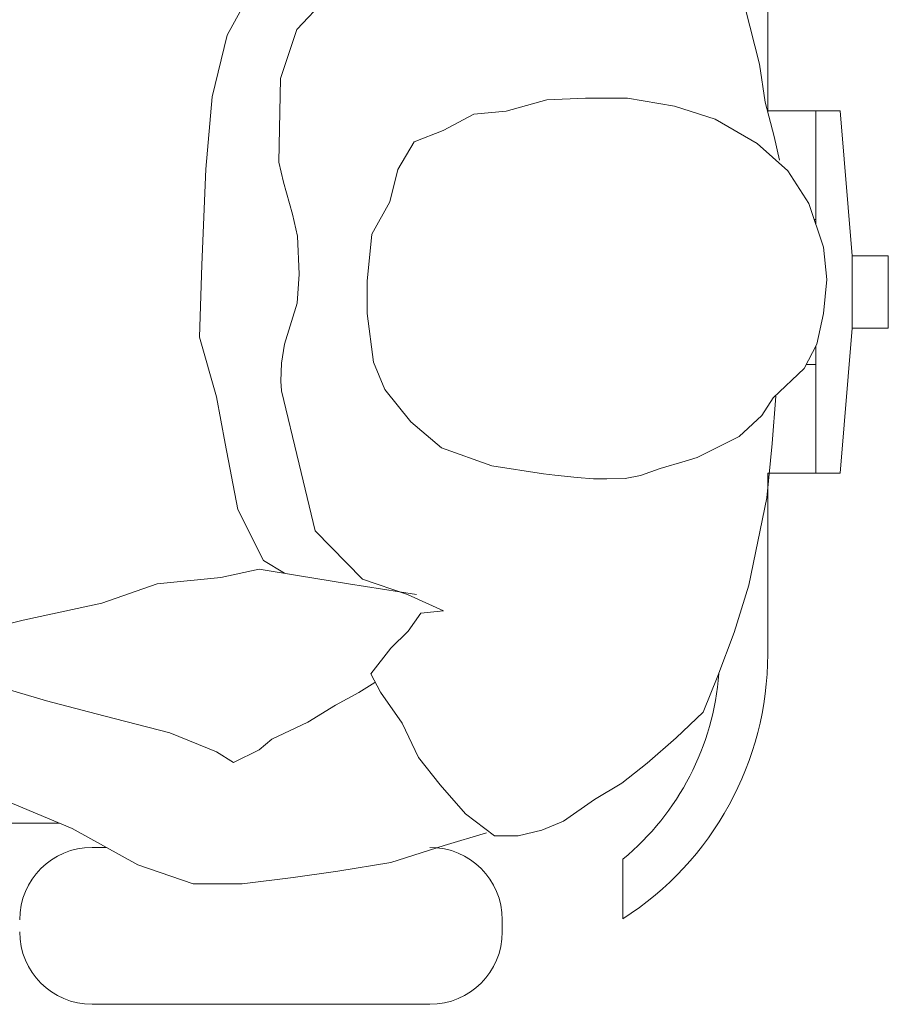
# Model space of a CAD drawing. Header units: feet. Extents: x 8 to 127, y 6 to 90.
# Tile 173 of 256: x 33.89 to 34.07, y 58.857 to 59.061. Entities that reach past the tile are written whole.
import ezdxf

# ---------------------------------------------------------------- set-up
doc = ezdxf.new("R2010")
doc.units = ezdxf.units.FT
doc.header["$MEASUREMENT"] = 0
doc.layers.add('MOBILIÁRIO 01', color=250, linetype='Continuous')

msp = doc.modelspace()

# ---------------------------------------------------------------- linework, layer by layer
at = {"layer": 'MOBILIÁRIO 01', "lineweight": 5}
for p, q in [((34.04521551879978, 59.07929148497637), (34.04521551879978, 59.0417914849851)), ((33.938062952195, 59.06629901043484), (33.93321637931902, 59.0574899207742)), ((33.94765596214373, 59.05864863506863), (33.95367173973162, 59.06504206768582)), ((34.04052953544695, 59.06316142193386), (34.0435374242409, 59.05150561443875)), ((33.93321637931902, 59.0574899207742), (33.93013219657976, 59.04471449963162)), ((33.9442713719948, 59.04849677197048), (33.94765596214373, 59.05864863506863)), ((34.0435374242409, 59.05150561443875), (34.04466752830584, 59.04360823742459)), ((33.94393853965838, 59.0311809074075), (33.9442713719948, 59.04849677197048)), ((33.93013219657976, 59.04471449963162), (33.92881421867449, 59.02973799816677)), ((33.99942617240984, 59.04410796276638), (33.99104242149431, 59.04176001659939)), ((34.00747327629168, 59.04444270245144), (33.99942617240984, 59.04410796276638)), ((34.01619272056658, 59.04444270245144), (34.00747327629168, 59.04444270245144)), ((34.02591829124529, 59.0427661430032), (34.01619272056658, 59.04444270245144)), ((34.0343010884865, 59.04008345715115), (34.02591829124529, 59.0427661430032)), ((34.04466752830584, 59.04360823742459), (34.04654626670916, 59.03646426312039)), ((33.98433713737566, 59.04108958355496), (33.97796468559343, 59.03773646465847)), ((33.99104242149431, 59.04176001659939), (33.98433713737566, 59.04108958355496)), ((34.04521551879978, 59.0417914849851), (34.06021551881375, 59.0417914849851)), ((34.04521551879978, 59.04152448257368), (34.04521551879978, 59.0417914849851)), ((34.05521551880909, 59.0417914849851), (34.05521551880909, 59.0192914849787)), ((34.06021551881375, 59.0417914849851), (34.06271551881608, 59.01179148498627)), ((34.04302148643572, 59.03505377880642), (34.0343010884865, 59.04008345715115)), ((33.97796468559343, 59.03773646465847), (33.9719288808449, 59.0353894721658)), ((34.04654626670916, 59.03646426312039), (34.04767541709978, 59.0315766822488)), ((33.9719288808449, 59.0353894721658), (33.96857576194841, 59.02968840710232)), ((34.04939012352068, 59.02935271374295), (34.04302148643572, 59.03505377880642)), ((33.94491224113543, 59.02701239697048), (33.94393853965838, 59.0311809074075)), ((33.92881421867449, 59.02973799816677), (33.92793302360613, 59.00991492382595)), ((33.96857576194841, 59.02968840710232), (33.96689824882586, 59.02298121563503)), ((34.05375127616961, 59.02264552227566), (34.04939012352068, 59.02935271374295)), ((33.94675855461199, 59.02038531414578), (33.94491224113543, 59.02701239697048)), ((33.96689824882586, 59.02298121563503), (33.96320848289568, 59.01627497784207)), ((34.0567677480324, 59.01359229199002), (34.05375127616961, 59.02264552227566)), ((33.9477999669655, 59.01582198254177), (33.94675855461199, 59.02038531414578)), ((34.05486881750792, 59.0192914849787), (34.05521551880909, 59.0192914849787)), ((34.05521551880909, 59.0192914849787), (34.05521551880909, 59.01825094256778)), ((33.96320848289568, 59.01627497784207), (33.96220331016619, 59.00655036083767)), ((33.94812040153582, 59.00801043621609), (33.9477999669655, 59.01582198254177)), ((34.05744104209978, 59.00688510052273), (34.0567677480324, 59.01359229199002)), ((33.92793302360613, 59.00991492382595), (33.92749242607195, 58.99493746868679)), ((34.06271551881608, 59.01179148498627), (34.07021551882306, 59.01179148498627)), ((34.06271551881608, 59.01179148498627), (34.06271551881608, 58.9967914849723)), ((34.07021551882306, 59.01179148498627), (34.07021551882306, 58.9967914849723)), ((33.94769983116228, 59.00196509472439), (33.94812040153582, 59.00801043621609)), ((33.96220331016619, 59.00655036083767), (33.96220331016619, 58.99984316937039)), ((34.0567677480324, 58.99984316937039), (34.05744104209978, 59.00688510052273)), ((33.94511632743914, 58.99350409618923), (33.94769983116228, 59.00196509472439)), ((33.96220331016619, 58.99984316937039), (33.96354512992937, 58.98978285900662)), ((34.05542592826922, 58.99347167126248), (34.0567677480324, 58.99984316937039)), ((34.06271551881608, 58.9967914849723), (34.06021551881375, 58.96679148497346)), ((34.07021551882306, 58.9967914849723), (34.06271551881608, 58.9967914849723)), ((33.92749242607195, 58.99493746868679), (33.93101339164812, 58.98260359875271)), ((33.94450311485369, 58.98954062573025), (33.94511632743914, 58.99350409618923)), ((34.05274610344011, 58.98844199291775), (34.05542592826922, 58.99347167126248)), ((34.05521551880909, 58.99307676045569), (34.05521551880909, 58.98929148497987)), ((33.94435911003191, 58.98581366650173), (33.94450311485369, 58.98954062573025)), ((33.96354512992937, 58.98978285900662), (33.96589212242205, 58.98408179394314)), ((34.04637365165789, 58.9824052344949), (34.05274610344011, 58.98844199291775)), ((34.05319871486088, 58.98929148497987), (34.05521551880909, 58.98929148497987)), ((34.05521551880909, 58.98929148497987), (34.05521551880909, 58.96679148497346)), ((33.94445924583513, 58.98382239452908), (33.94435911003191, 58.98581366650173)), ((33.94812421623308, 58.96864085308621), (33.94445924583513, 58.98382239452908)), ((33.96589212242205, 58.98408179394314), (33.97125558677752, 58.97737555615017)), ((33.93101339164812, 58.98260359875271), (33.93277578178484, 58.97291331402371)), ((34.04402665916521, 58.97871642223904), (34.04637365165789, 58.9824052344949)), ((34.04692201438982, 58.98269419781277), (34.04616956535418, 58.97291808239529)), ((33.97125558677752, 58.97737555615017), (33.97762803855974, 58.97201018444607)), ((34.03933172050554, 58.97435717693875), (34.04402665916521, 58.97871642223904)), ((34.03061227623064, 58.96999793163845), (34.03933172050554, 58.97435717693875)), ((33.93277578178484, 58.97291331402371), (33.93541936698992, 58.95925765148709)), ((33.97762803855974, 58.97201018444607), (33.98802690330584, 58.96832137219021)), ((34.04616956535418, 58.97291808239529), (34.04504422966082, 58.96163706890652)), ((34.02296190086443, 58.96771292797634), (34.0280926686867, 58.96926550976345)), ((34.0280926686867, 58.96926550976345), (34.03061227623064, 58.96999793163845)), ((33.95146112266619, 58.95482211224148), (33.94812421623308, 58.96864085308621)), ((33.98802690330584, 58.96832137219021), (33.99875669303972, 58.96664481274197)), ((34.01887636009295, 58.96630911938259), (34.02296190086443, 58.96771292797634)), ((33.99875669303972, 58.96664481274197), (34.00107602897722, 58.96638445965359)), ((34.00107602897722, 58.96638445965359), (34.00571088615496, 58.96589903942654)), ((34.00571088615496, 58.96589903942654), (34.00915078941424, 58.96563868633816)), ((34.00915078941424, 58.96563868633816), (34.01189451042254, 58.96558909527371)), ((34.01189451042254, 58.96558909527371), (34.01568441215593, 58.96568827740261)), ((34.01568441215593, 58.96568827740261), (34.01887636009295, 58.96630911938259)), ((34.06021551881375, 58.96679148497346), (34.04521551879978, 58.96679148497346)), ((34.04521551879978, 58.96679148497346), (34.04521551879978, 58.92929148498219)), ((34.04504422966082, 58.96163706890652), (34.04316167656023, 58.95261244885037)), ((33.93541936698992, 58.95925765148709), (33.94070653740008, 58.94868521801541)), ((33.96128587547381, 58.94485812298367), (33.95146112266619, 58.95482211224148)), ((34.04316167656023, 58.95261244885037), (34.04128293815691, 58.94358878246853)), ((33.94070653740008, 58.94868521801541), (33.94511251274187, 58.94604258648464)), ((33.93982534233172, 58.94692282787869), (33.93189458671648, 58.94516139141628)), ((33.94775609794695, 58.94560198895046), (33.93982534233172, 58.94692282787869)), ((33.93189458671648, 58.94516139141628), (33.91868047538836, 58.94383959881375)), ((33.95832662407, 58.94383959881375), (33.94775609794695, 58.94560198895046)), ((33.97059087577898, 58.94166236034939), (33.96128587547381, 58.94485812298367)), ((33.91868047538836, 58.94383959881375), (33.90722875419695, 58.93987517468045)), ((33.97242097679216, 58.94163661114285), (33.95832662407, 58.94383959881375)), ((34.04128293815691, 58.94358878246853), (34.03827504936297, 58.93381171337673)), ((33.97806482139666, 58.93827777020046), (33.97059087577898, 58.94166236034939)), ((33.90722875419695, 58.93987517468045), (33.89093046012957, 58.93635134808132)), ((33.97068719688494, 58.93404727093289), (33.97336702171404, 58.93780760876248)), ((33.97336702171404, 58.93780760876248), (33.97806482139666, 58.93827777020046)), ((33.89093046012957, 58.93635134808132), (33.88211850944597, 58.93414836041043)), ((33.96711377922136, 58.93052249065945), (33.97068719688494, 58.93404727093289)), ((34.03827504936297, 58.93381171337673), (34.03489045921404, 58.9247880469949)), ((33.96297674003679, 58.92525725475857), (33.96711377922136, 58.93052249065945)), ((33.8750689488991, 58.92577891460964), (33.89577321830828, 58.91961245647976)), ((33.96495084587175, 58.92140345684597), (33.96297674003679, 58.92525725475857)), ((34.03489045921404, 58.9247880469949), (34.03188161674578, 58.91726737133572)), ((33.9605296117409, 58.92137389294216), (33.96382169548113, 58.92344145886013)), ((33.95568303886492, 58.9187312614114), (33.9605296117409, 58.92137389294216)), ((33.96946554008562, 58.9150109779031), (33.96495084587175, 58.92140345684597)), ((33.89577321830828, 58.91961245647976), (33.90766935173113, 58.9165282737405)), ((33.94995527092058, 58.91520648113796), (33.95568303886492, 58.9187312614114)), ((33.90766935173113, 58.9165282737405), (33.92132406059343, 58.91300444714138)), ((34.03188161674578, 58.91726737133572), (34.02624254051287, 58.91200308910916)), ((33.94246892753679, 58.91168265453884), (33.94995527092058, 58.91520648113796)), ((33.97285013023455, 58.9078670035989), (33.96946554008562, 58.9150109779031)), ((33.92132406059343, 58.91300444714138), (33.93101339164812, 58.90904002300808)), ((34.02624254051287, 58.91200308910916), (34.02022580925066, 58.90673880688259)), ((33.93982534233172, 58.90948062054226), (33.94246892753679, 58.91168265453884)), ((33.93101339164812, 58.90904002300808), (33.93453817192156, 58.90683703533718)), ((33.93453817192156, 58.90683703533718), (33.93982534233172, 58.90948062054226)), ((33.97736005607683, 58.90222697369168), (33.97285013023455, 58.9078670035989)), ((34.02022580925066, 58.90673880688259), (34.01496343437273, 58.90260272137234)), ((33.98262338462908, 58.89621024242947), (33.97736005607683, 58.90222697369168)), ((34.01496343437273, 58.90260272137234), (34.0093234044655, 58.89921908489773)), ((33.90106038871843, 58.89318137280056), (33.88432149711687, 58.9002290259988)), ((34.0093234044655, 58.89921908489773), (34.00293092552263, 58.8947062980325)), ((33.98863916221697, 58.89169840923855), (33.98262338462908, 58.89621024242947)), ((33.89842375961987, 58.8942914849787), (33.850215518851, 58.8942914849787)), ((34.00293092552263, 58.8947062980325), (33.99841623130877, 58.89282660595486)), ((33.91471509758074, 58.88569312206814), (33.90106038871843, 58.89318137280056)), ((33.98695688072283, 58.89230113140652), (33.9781487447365, 58.88965754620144)), ((33.9935296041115, 58.89169840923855), (33.98863916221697, 58.89169840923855)), ((33.99841623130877, 58.89282660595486), (33.9935296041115, 58.89169840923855)), ((33.9781487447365, 58.88965754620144), (33.96713857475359, 58.88613371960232)), ((33.90521551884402, 58.88929148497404), (33.90815353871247, 58.88929148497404)), ((33.92617063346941, 58.88172869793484), (33.91471509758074, 58.88569312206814)), ((33.96713857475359, 58.88613371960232), (33.9561236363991, 58.8843713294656)), ((34.01521551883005, 58.87451922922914), (34.01521551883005, 58.88686507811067)), ((33.9561236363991, 58.8843713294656), (33.94687490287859, 58.88304953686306)), ((33.93630056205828, 58.88172869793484), (33.92617063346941, 58.88172869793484)), ((33.94687490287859, 58.88304953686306), (33.93630056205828, 58.88172869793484)), ((33.99021551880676, 58.87429148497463), (33.99021551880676, 58.8717914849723)), ((33.975215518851, 58.85679148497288), (33.90521551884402, 58.85679148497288))]:
    msp.add_line(p, q, dxfattribs=at)
for centre, radius, start, end in [((33.98021551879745, 58.92929148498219), 0.06499999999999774, 302.5789703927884, 0), ((33.98021551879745, 58.92929148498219), 0.05500000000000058, 309.5211963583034, 355.7967680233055), ((33.90521551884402, 58.87429148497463), 0.01500000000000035, 90, 180), ((33.975215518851, 58.87429148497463), 0.01499999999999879, 0, 90), ((33.90521551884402, 58.8717914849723), 0.01500000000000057, 180, 270), ((33.975215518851, 58.8717914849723), 0.01500000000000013, 270, 0)]:
    msp.add_arc(centre, radius, start, end, dxfattribs=at)

doc.saveas('drawing.dxf')
